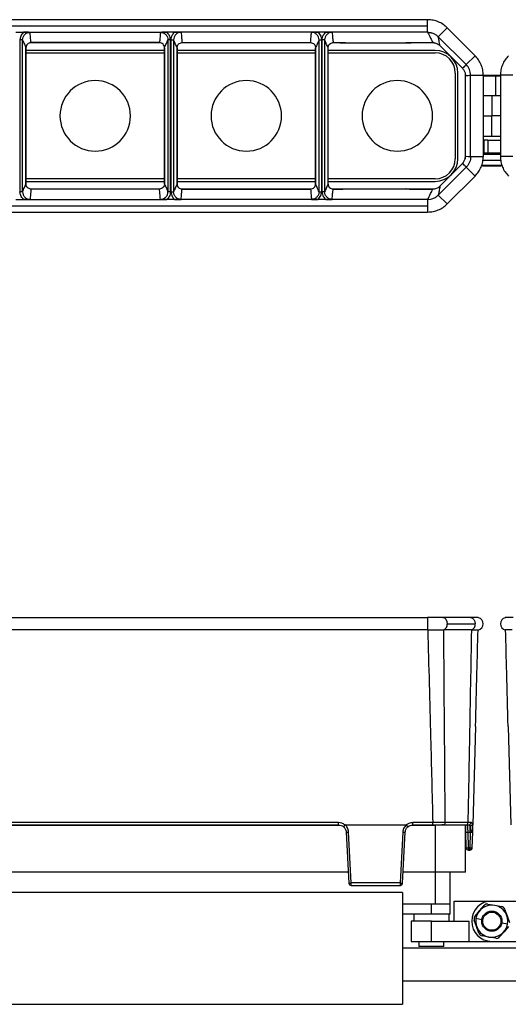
# Model space of a CAD drawing. Header units: millimetres. Extents: x -724 to 2929, y 427 to 799.
# Tile 23 of 50: x 140 to 237, y 603 to 799. Entities that reach past the tile are written whole.
import ezdxf

# ---------------------------------------------------------------- set-up
doc = ezdxf.new("R2010")
doc.units = ezdxf.units.MM

# ---------------------------------------------------------------- blocks, each defined once
blk = doc.blocks.new('Drawing View1')
at = {"color": 7, "linetype": 'Continuous', "lineweight": 25}
for p, q in [((692.46, 22.34), (590.44, 22.34)), ((692.46, 21.09), (692.46, 22.34)), ((590.44, 21.09), (692.46, 21.09)), ((610.68, 19.85), (612.22, 19.85)), ((612.22, 19.85), (640.68, 19.85)), ((642.22, 19.85), (640.68, 19.85)), ((670.68, 19.85), (642.22, 19.85)), ((672.22, 19.85), (670.68, 19.85)), ((692.46, 19.85), (672.22, 19.85)), ((692.46, 19.85), (692.46, 21.09)), ((694.58, 18.97), (696.34, 20.73)), ((696.34, 20.73), (701.89, 15.19)), ((611.51, 18.32), (611.51, -11.82)), ((612.01, 18.32), (611.51, 18.32)), ((612.01, -11.82), (612.01, 18.32)), ((639.35, 17.75), (613.55, 17.75)), ((613.69, 17.78), (639.21, 17.78)), ((639.21, 17.78), (613.69, 17.78)), ((613.69, 17.78), (613.69, 17.78)), ((639.21, 17.78), (639.21, 17.78)), ((641.39, 18.32), (640.89, 18.32)), ((640.89, 18.32), (640.89, -11.82)), ((641.39, -11.82), (641.39, 18.32)), ((641.51, -11.82), (641.51, 18.32)), ((641.51, 18.32), (642.01, 18.32)), ((642.01, 18.32), (642.01, -11.82)), ((669.35, 17.75), (643.55, 17.75)), ((643.69, 17.78), (669.21, 17.78)), ((643.69, 17.78), (669.21, 17.78)), ((643.69, 17.78), (643.69, 17.78)), ((669.21, 17.78), (669.21, 17.78)), ((670.89, 18.32), (671.39, 18.32)), ((670.89, -11.82), (670.89, 18.32)), ((671.39, 18.32), (671.39, -11.82)), ((671.51, -11.82), (671.51, 18.32)), ((672.01, 18.32), (671.51, 18.32)), ((672.01, 18.32), (672.01, -11.82)), ((676.12, 17.75), (673.55, 17.75)), ((673.69, 17.78), (674.79, 17.78)), ((673.69, 17.78), (674.79, 17.78)), ((673.69, 17.78), (673.69, 17.78)), ((674.79, 17.78), (674.79, 17.78)), ((676.11, 17.75), (676.12, 17.75)), ((676.14, 17.75), (688.15, 17.75)), ((688.17, 17.75), (688.2, 17.76)), ((693.76, 17.75), (688.17, 17.75)), ((689.5, 17.78), (693.48, 17.78)), ((689.5, 17.78), (693.48, 17.78)), ((689.5, 17.78), (689.5, 17.78)), ((693.48, 17.78), (693.48, 17.78)), ((700.12, 13.42), (694.58, 18.96)), ((612.69, 16.78), (612.69, -10.28)), ((612.69, 16.78), (612.69, 16.78)), ((612.69, -10.28), (612.69, 16.78)), ((612.69, 16.78), (612.69, 16.78)), ((640.21, 16.25), (612.69, 16.25)), ((612.69, 15.75), (640.21, 15.75)), ((640.21, -10.28), (640.21, 16.78)), ((640.21, 16.78), (640.21, 16.78)), ((640.21, 16.78), (640.21, -10.28)), ((642.69, -10.28), (642.69, 16.78)), ((642.69, 16.78), (642.69, 16.78)), ((642.69, 16.78), (642.69, -10.28)), ((670.21, 16.25), (642.69, 16.25)), ((642.69, 15.75), (670.21, 15.75)), ((670.21, 16.78), (670.21, -10.28)), ((670.21, 16.78), (670.21, 16.78)), ((670.21, 16.78), (670.21, 16.78)), ((670.21, -10.28), (670.21, 16.78)), ((672.69, -10.28), (672.69, 16.78)), ((693.95, 16.25), (672.69, 16.25)), ((672.69, 15.75), (693.95, 15.75)), ((694.89, 17.19), (699.38, 12.71)), ((694.89, 17.19), (699.38, 12.71)), ((694.89, 17.19), (694.89, 17.19)), ((700.12, 13.43), (701.89, 15.19)), ((697.95, 11.75), (697.95, -5.25)), ((698.45, -5.25), (698.45, 11.75)), ((699.38, 12.71), (699.38, 12.71)), ((699.95, 11.29), (699.95, 11.75)), ((700.12, 13.42), (700.12, 13.43)), ((699.95, -4.79), (699.95, 11.29)), ((701, 11.31), (703.5, 11.31)), ((701, -4.81), (701, 11.31)), ((701, 11.31), (701, 11.31)), ((703.5, 11.31), (703.5, -4.81)), ((705.9, 11.25), (703.5, 11.25)), ((705.92, 11.12), (703.5, 11.12)), ((705.92, 11.12), (705.9, 11.25)), ((706.9, 11.25), (705.9, 11.25)), ((705.92, 11.12), (705.92, 7.25)), ((706.9, 11.12), (705.92, 11.12)), ((709.4, 11.31), (706.9, 11.31)), ((706.9, 11.31), (706.9, -4.81)), ((705.2, 7.25), (703.5, 7.25)), ((705.2, 7.25), (705.2, 3.25)), ((706.9, 7.25), (705.2, 7.25)), ((703.5, 3.25), (705.2, 3.25)), ((705.2, -0.75), (705.2, 3.25)), ((706.9, 3.25), (705.2, 3.25)), ((703.5, -0.75), (705.2, -0.75)), ((703.66, -1.55), (703.5, -1.55)), ((703.66, -4.11), (703.66, -1.55)), ((704.42, -1.55), (703.66, -1.55)), ((704.42, -1.55), (704.42, -4.11)), ((704.42, -1.55), (706.9, -1.55)), ((705.2, -0.75), (706.9, -0.75)), ((699.95, -5.25), (699.95, -4.79)), ((701, -4.81), (703.5, -4.81)), ((701, -4.81), (701, -4.81)), ((703.39, -5.55), (707.01, -5.55)), ((703.5, -4.11), (703.66, -4.11)), ((703.5, -4.35), (706.9, -4.35)), ((703.66, -4.11), (704.42, -4.11)), ((704.42, -4.11), (705.78, -4.11)), ((705.78, -4.11), (706.9, -4.11)), ((709.4, -4.81), (706.9, -4.81)), ((700.12, -6.92), (694.58, -12.46)), ((699.38, -6.21), (694.89, -10.69)), ((694.89, -10.69), (699.38, -6.21)), ((699.38, -6.21), (699.38, -6.21)), ((700.12, -6.92), (700.12, -6.93)), ((700.12, -6.93), (701.89, -8.69)), ((703.2, -6.55), (703.4, -6.75)), ((703.2, -6.55), (707.2, -6.55)), ((707, -6.75), (703.4, -6.75)), ((707, -6.75), (707.2, -6.55)), ((640.21, -9.25), (612.69, -9.25)), ((612.69, -9.75), (640.21, -9.75)), ((670.21, -9.25), (642.69, -9.25)), ((642.69, -9.75), (670.21, -9.75)), ((693.95, -9.25), (672.69, -9.25)), ((672.69, -9.75), (693.95, -9.75)), ((696.34, -14.23), (701.89, -8.69)), ((612.69, -10.28), (612.69, -10.28)), ((612.69, -10.28), (612.69, -10.28)), ((613.55, -11.25), (639.35, -11.25)), ((639.21, -11.28), (613.69, -11.28)), ((639.21, -11.28), (613.69, -11.28)), ((613.69, -11.28), (613.69, -11.28)), ((639.21, -11.28), (639.21, -11.28)), ((640.21, -10.28), (640.21, -10.28)), ((642.69, -10.28), (642.69, -10.28)), ((643.55, -11.25), (669.35, -11.25)), ((669.21, -11.28), (643.69, -11.28)), ((643.69, -11.28), (669.21, -11.28)), ((643.69, -11.28), (643.69, -11.28)), ((669.21, -11.28), (669.21, -11.28)), ((670.21, -10.28), (670.21, -10.28)), ((670.21, -10.28), (670.21, -10.28)), ((673.55, -11.25), (676.12, -11.25)), ((674.79, -11.28), (673.69, -11.28)), ((673.69, -11.28), (674.79, -11.28)), ((673.69, -11.28), (673.69, -11.28)), ((674.79, -11.28), (674.79, -11.28)), ((676.11, -11.25), (676.12, -11.25)), ((676.14, -11.25), (688.15, -11.25)), ((688.17, -11.25), (693.76, -11.25)), ((693.48, -11.28), (689.5, -11.28)), ((689.5, -11.28), (693.48, -11.28)), ((689.5, -11.28), (689.5, -11.28)), ((693.48, -11.28), (693.48, -11.28)), ((694.89, -10.69), (694.89, -10.69)), ((610.68, -13.35), (612.22, -13.35)), ((612.01, -11.82), (611.51, -11.82)), ((612.22, -13.35), (640.68, -13.35)), ((642.22, -13.35), (640.68, -13.35)), ((641.39, -11.82), (640.89, -11.82)), ((641.51, -11.82), (642.01, -11.82)), ((670.68, -13.35), (642.22, -13.35)), ((672.22, -13.35), (670.68, -13.35)), ((670.89, -11.82), (671.39, -11.82)), ((672.01, -11.82), (671.51, -11.82)), ((692.46, -13.35), (672.22, -13.35)), ((692.46, -13.35), (693.04, -13.29)), ((692.46, -13.35), (692.46, -14.59)), ((693.04, -13.29), (693.28, -13.23)), ((694.58, -12.47), (696.34, -14.23)), ((590.44, -14.59), (692.46, -14.59)), ((692.46, -14.59), (692.46, -15.84)), ((590.44, -15.84), (692.46, -15.84))]:
    blk.add_line(p, q, dxfattribs=at)
for centre, radius, start, end in [((693.95, 11.75), 4.5, 0, 90), ((693.95, 11.75), 4, 0, 90), ((626.45, 3.25), 7, 90, 270), ((626.45, 3.25), 7, 270, 90), ((656.45, 3.25), 7, 90, 270), ((656.45, 3.25), 7, 270, 90), ((686.45, 3.25), 7, 90, 270), ((686.45, 3.25), 7, 270, 90), ((693.95, -5.25), 4.5, 270, 0), ((693.95, -5.25), 4, 270, 0)]:
    blk.add_arc(centre, radius, start, end, dxfattribs=at)
for points, knots in [([(696.34, 20.73), (696.08, 20.97), (695.54, 21.45), (694.58, 21.95), (693.54, 22.28), (692.82, 22.32), (692.46, 22.34)], [0, 0, 0, 0, 0.249397, 0.499578, 0.748601, 1, 1, 1, 1]), ([(612.22, 19.85), (611.99, 19.6), (611.59, 19.16), (611.54, 18.58), (611.51, 18.32)], [0, 0, 0, 0, 0.559408, 1, 1, 1, 1]), ([(612.01, 18.32), (612.03, 18.52), (612.08, 18.91), (612.42, 19.41), (612.92, 19.75), (613.31, 19.8), (613.51, 19.82)], [0, 0, 0, 0, 0.250188, 0.500047, 0.749705, 1, 1, 1, 1]), ([(613.51, 19.82), (613.31, 19.83), (612.91, 19.84), (612.45, 19.84), (612.22, 19.85)], [0, 0, 0, 0, 0.4997069, 1, 1, 1, 1]), ([(613.69, 17.78), (613.66, 18.16), (613.62, 18.84), (613.54, 19.52), (613.51, 19.82)], [0, 0, 0, 0, 0.560004, 1, 1, 1, 1]), ([(639.39, 19.82), (639.36, 19.44), (639.32, 18.76), (639.24, 18.08), (639.21, 17.78)], [0, 0, 0, 0, 0.560004, 1, 1, 1, 1]), ([(640.68, 19.85), (640.45, 19.84), (639.99, 19.84), (639.59, 19.83), (639.39, 19.82)], [0, 0, 0, 0, 0.49952, 1, 1, 1, 1]), ([(639.39, 19.82), (639.59, 19.8), (639.98, 19.75), (640.48, 19.41), (640.82, 18.91), (640.87, 18.52), (640.89, 18.32)], [0, 0, 0, 0, 0.250295, 0.499953, 0.749812, 1, 1, 1, 1]), ([(641.39, 18.32), (641.35, 18.65), (641.27, 19.24), (640.86, 19.66), (640.68, 19.85)], [0, 0, 0, 0, 0.558502, 1, 1, 1, 1]), ([(641.51, 18.32), (641.55, 18.65), (641.63, 19.24), (642.04, 19.66), (642.22, 19.85)], [0, 0, 0, 0, 0.558502, 1, 1, 1, 1]), ([(643.51, 19.82), (643.31, 19.8), (642.92, 19.75), (642.42, 19.41), (642.08, 18.91), (642.03, 18.52), (642.01, 18.32)], [0, 0, 0, 0, 0.250295, 0.499953, 0.749812, 1, 1, 1, 1]), ([(642.22, 19.85), (642.45, 19.84), (642.91, 19.84), (643.31, 19.83), (643.51, 19.82)], [0, 0, 0, 0, 0.49952, 1, 1, 1, 1]), ([(643.51, 19.82), (643.54, 19.44), (643.58, 18.76), (643.66, 18.08), (643.69, 17.78)], [0, 0, 0, 0, 0.560004, 1, 1, 1, 1]), ([(669.21, 17.78), (669.24, 18.16), (669.28, 18.84), (669.36, 19.52), (669.39, 19.82)], [0, 0, 0, 0, 0.560004, 1, 1, 1, 1]), ([(669.39, 19.82), (669.59, 19.83), (669.99, 19.84), (670.45, 19.84), (670.68, 19.85)], [0, 0, 0, 0, 0.4997069, 1, 1, 1, 1]), ([(670.89, 18.32), (670.87, 18.52), (670.82, 18.91), (670.48, 19.41), (669.98, 19.75), (669.59, 19.8), (669.39, 19.82)], [0, 0, 0, 0, 0.250188, 0.500047, 0.749705, 1, 1, 1, 1]), ([(670.68, 19.85), (670.91, 19.6), (671.31, 19.16), (671.36, 18.58), (671.39, 18.32)], [0, 0, 0, 0, 0.5594084, 1, 1, 1, 1]), ([(671.51, 18.32), (671.55, 18.65), (671.63, 19.24), (672.04, 19.66), (672.22, 19.85)], [0, 0, 0, 0, 0.558502, 1, 1, 1, 1]), ([(673.51, 19.82), (673.31, 19.8), (672.92, 19.75), (672.42, 19.41), (672.08, 18.91), (672.03, 18.52), (672.01, 18.32)], [0, 0, 0, 0, 0.250295, 0.499953, 0.749812, 1, 1, 1, 1]), ([(672.22, 19.85), (672.45, 19.84), (672.91, 19.84), (673.31, 19.83), (673.51, 19.82)], [0, 0, 0, 0, 0.4995203, 1, 1, 1, 1]), ([(673.51, 19.82), (673.54, 19.44), (673.58, 18.76), (673.66, 18.08), (673.69, 17.78)], [0, 0, 0, 0, 0.5600044, 1, 1, 1, 1]), ([(692.46, 19.85), (692.56, 19.84), (692.75, 19.84), (692.95, 19.8), (693.04, 19.79)], [0, 0, 0, 0, 0.501386, 1, 1, 1, 1]), ([(692.46, 19.85), (692.65, 19.46), (693, 18.77), (693.33, 18.08), (693.48, 17.78)], [0, 0, 0, 0, 0.560002, 1, 1, 1, 1]), ([(693.04, 19.79), (693.09, 19.78), (693.17, 19.76), (693.25, 19.74), (693.28, 19.73)], [0, 0, 0, 0, 0.583867, 1, 1, 1, 1]), ([(693.28, 19.73), (693.52, 19.64), (694, 19.47), (694.38, 19.13), (694.58, 18.97)], [0, 0, 0, 0, 0.498624, 1, 1, 1, 1]), ([(612.01, 18.32), (612.14, 18.04), (612.36, 17.54), (612.59, 17.01), (612.69, 16.78)], [0, 0, 0, 0, 0.560005, 1, 1, 1, 1]), ([(613.69, 17.78), (613.56, 17.76), (613.3, 17.73), (612.97, 17.5), (612.74, 17.17), (612.71, 16.91), (612.69, 16.78)], [0, 0, 0, 0, 0.250419, 0.499979, 0.749793, 1, 1, 1, 1]), ([(640.21, 16.78), (640.19, 16.91), (640.16, 17.17), (639.93, 17.5), (639.6, 17.73), (639.34, 17.76), (639.21, 17.78)], [0, 0, 0, 0, 0.2507689, 0.5004729, 0.7501411, 1, 1, 1, 1]), ([(640.21, 16.78), (640.34, 17.06), (640.56, 17.56), (640.79, 18.09), (640.89, 18.32)], [0, 0, 0, 0, 0.560004, 1, 1, 1, 1]), ([(642.69, 16.78), (642.56, 17.06), (642.34, 17.56), (642.11, 18.09), (642.01, 18.32)], [0, 0, 0, 0, 0.560004, 1, 1, 1, 1]), ([(642.69, 16.78), (642.71, 16.91), (642.74, 17.17), (642.97, 17.5), (643.3, 17.73), (643.56, 17.76), (643.69, 17.78)], [0, 0, 0, 0, 0.250769, 0.500473, 0.750141, 1, 1, 1, 1]), ([(669.21, 17.78), (669.34, 17.76), (669.6, 17.73), (669.93, 17.5), (670.16, 17.17), (670.19, 16.91), (670.21, 16.78)], [0, 0, 0, 0, 0.250419, 0.499979, 0.749793, 1, 1, 1, 1]), ([(670.89, 18.32), (670.76, 18.04), (670.54, 17.54), (670.31, 17.01), (670.21, 16.78)], [0, 0, 0, 0, 0.560005, 1, 1, 1, 1]), ([(672.69, 16.78), (672.56, 17.06), (672.34, 17.56), (672.11, 18.09), (672.01, 18.32)], [0, 0, 0, 0, 0.560004, 1, 1, 1, 1]), ([(672.69, 16.78), (672.71, 16.91), (672.74, 17.17), (672.97, 17.5), (673.3, 17.73), (673.56, 17.76), (673.69, 17.78)], [0, 0, 0, 0, 0.250388, 0.500381, 0.75012, 1, 1, 1, 1]), ([(674.79, 17.78), (675.07, 17.78), (675.57, 17.77), (675.97, 17.76), (676.14, 17.75)], [0, 0, 0, 0, 0.559913, 1, 1, 1, 1]), ([(676.14, 17.75), (676.14, 17.75), (676.13, 17.75), (676.12, 17.75), (676.12, 17.75), (676.12, 17.75), (676.12, 17.75)], [0, 0, 0, 0, 0.28811, 0.531044, 0.756959, 1, 1, 1, 1]), ([(688.15, 17.75), (688.38, 17.76), (688.78, 17.77), (689.28, 17.78), (689.5, 17.78)], [0, 0, 0, 0, 0.5600788, 1, 1, 1, 1]), ([(688.17, 17.75), (688.17, 17.75), (688.16, 17.75), (688.16, 17.75), (688.15, 17.75), (688.15, 17.75)], [0, 0, 0, 0, 0.274897, 0.553133, 1, 1, 1, 1]), ([(693.48, 17.78), (693.61, 17.77), (693.87, 17.76), (694.25, 17.63), (694.6, 17.45), (694.79, 17.28), (694.89, 17.19)], [0, 0, 0, 0, 0.250953, 0.499917, 0.750225, 1, 1, 1, 1]), ([(694.58, 18.97), (694.58, 18.97), (694.58, 18.96), (694.58, 18.96), (694.58, 18.96)], [0, 0, 0, 0, 0.56, 1, 1, 1, 1]), ([(694.89, 17.19), (694.84, 17.52), (694.75, 18.1), (694.63, 18.7), (694.58, 18.96)], [0, 0, 0, 0, 0.560004, 1, 1, 1, 1]), ([(703.5, 11.31), (703.48, 11.66), (703.43, 12.38), (703.11, 13.42), (702.61, 14.38), (702.13, 14.92), (701.89, 15.19)], [0, 0, 0, 0, 0.249526, 0.499751, 0.748738, 1, 1, 1, 1]), ([(708.51, 15.19), (708.27, 14.92), (707.79, 14.38), (707.29, 13.42), (706.97, 12.38), (706.92, 11.66), (706.9, 11.31)], [0, 0, 0, 0, 0.251262, 0.500249, 0.750474, 1, 1, 1, 1]), ([(700.12, 13.42), (699.98, 13.29), (699.74, 13.04), (699.49, 12.81), (699.38, 12.71)], [0, 0, 0, 0, 0.560002, 1, 1, 1, 1]), ([(699.38, 12.71), (699.51, 12.55), (699.78, 12.23), (699.89, 11.82), (699.94, 11.62)], [0, 0, 0, 0, 0.500652, 1, 1, 1, 1]), ([(699.94, 11.62), (699.94, 11.57), (699.94, 11.51), (699.95, 11.39), (699.95, 11.33), (699.95, 11.3), (699.95, 11.29)], [0, 0, 0, 0, 0.657443, 0.857743, 0.933473, 1, 1, 1, 1]), ([(699.95, 11.29), (700.15, 11.28), (700.49, 11.28), (700.84, 11.3), (701, 11.31)], [0, 0, 0, 0, 0.560003, 1, 1, 1, 1]), ([(699.38, -6.21), (699.51, -6.05), (699.78, -5.73), (699.89, -5.32), (699.94, -5.12)], [0, 0, 0, 0, 0.500652, 1, 1, 1, 1]), ([(699.94, -5.12), (699.94, -5.07), (699.94, -5.01), (699.95, -4.89), (699.95, -4.83), (699.95, -4.8), (699.95, -4.79)], [0, 0, 0, 0, 0.657443, 0.857743, 0.933473, 1, 1, 1, 1]), ([(699.95, -4.79), (700.15, -4.78), (700.49, -4.78), (700.84, -4.8), (701, -4.81)], [0, 0, 0, 0, 0.560003, 1, 1, 1, 1]), ([(701, -4.81), (700.99, -5), (700.96, -5.39), (700.79, -5.96), (700.51, -6.49), (700.25, -6.78), (700.12, -6.93)], [0, 0, 0, 0, 0.249531, 0.499751, 0.748733, 1, 1, 1, 1]), ([(701.89, -8.69), (702.13, -8.42), (702.61, -7.88), (703.11, -6.92), (703.43, -5.88), (703.48, -5.16), (703.5, -4.81)], [0, 0, 0, 0, 0.2512623, 0.5002486, 0.7504743, 1, 1, 1, 1]), ([(706.9, -4.81), (706.92, -5.16), (706.97, -5.88), (707.29, -6.92), (707.79, -7.88), (708.27, -8.42), (708.51, -8.69)], [0, 0, 0, 0, 0.249526, 0.499751, 0.748738, 1, 1, 1, 1]), ([(700.12, -6.92), (699.98, -6.79), (699.74, -6.54), (699.49, -6.31), (699.38, -6.21)], [0, 0, 0, 0, 0.560002, 1, 1, 1, 1]), ([(612.01, -11.82), (612.14, -11.54), (612.36, -11.04), (612.59, -10.51), (612.69, -10.28)], [0, 0, 0, 0, 0.560005, 1, 1, 1, 1]), ([(613.69, -11.28), (613.56, -11.26), (613.3, -11.23), (612.97, -11), (612.74, -10.67), (612.71, -10.41), (612.69, -10.28)], [0, 0, 0, 0, 0.250419, 0.499979, 0.749793, 1, 1, 1, 1]), ([(613.69, -11.28), (613.66, -11.66), (613.62, -12.34), (613.54, -13.02), (613.51, -13.32)], [0, 0, 0, 0, 0.560004, 1, 1, 1, 1]), ([(640.21, -10.28), (640.19, -10.41), (640.16, -10.67), (639.93, -11), (639.6, -11.23), (639.34, -11.26), (639.21, -11.28)], [0, 0, 0, 0, 0.250769, 0.500473, 0.750141, 1, 1, 1, 1]), ([(639.39, -13.32), (639.36, -12.94), (639.32, -12.26), (639.24, -11.58), (639.21, -11.28)], [0, 0, 0, 0, 0.560004, 1, 1, 1, 1]), ([(640.21, -10.28), (640.34, -10.56), (640.56, -11.06), (640.79, -11.59), (640.89, -11.82)], [0, 0, 0, 0, 0.560004, 1, 1, 1, 1]), ([(642.69, -10.28), (642.56, -10.56), (642.34, -11.06), (642.11, -11.59), (642.01, -11.82)], [0, 0, 0, 0, 0.560004, 1, 1, 1, 1]), ([(642.69, -10.28), (642.71, -10.41), (642.74, -10.67), (642.97, -11), (643.3, -11.23), (643.56, -11.26), (643.69, -11.28)], [0, 0, 0, 0, 0.250769, 0.500473, 0.750141, 1, 1, 1, 1]), ([(643.51, -13.32), (643.54, -12.94), (643.58, -12.26), (643.66, -11.58), (643.69, -11.28)], [0, 0, 0, 0, 0.560004, 1, 1, 1, 1]), ([(669.21, -11.28), (669.34, -11.26), (669.6, -11.23), (669.93, -11), (670.16, -10.67), (670.19, -10.41), (670.21, -10.28)], [0, 0, 0, 0, 0.250419, 0.499979, 0.749793, 1, 1, 1, 1]), ([(669.21, -11.28), (669.24, -11.66), (669.28, -12.34), (669.36, -13.02), (669.39, -13.32)], [0, 0, 0, 0, 0.560004, 1, 1, 1, 1]), ([(670.89, -11.82), (670.76, -11.54), (670.54, -11.04), (670.31, -10.51), (670.21, -10.28)], [0, 0, 0, 0, 0.560005, 1, 1, 1, 1]), ([(672.69, -10.28), (672.56, -10.56), (672.34, -11.06), (672.11, -11.59), (672.01, -11.82)], [0, 0, 0, 0, 0.560004, 1, 1, 1, 1]), ([(672.69, -10.28), (672.71, -10.41), (672.74, -10.67), (672.97, -11), (673.3, -11.23), (673.56, -11.26), (673.69, -11.28)], [0, 0, 0, 0, 0.250388, 0.500381, 0.75012, 1, 1, 1, 1]), ([(673.51, -13.32), (673.54, -12.94), (673.58, -12.26), (673.66, -11.58), (673.69, -11.28)], [0, 0, 0, 0, 0.560004, 1, 1, 1, 1]), ([(674.79, -11.28), (675.07, -11.28), (675.57, -11.27), (675.97, -11.26), (676.14, -11.25)], [0, 0, 0, 0, 0.559913, 1, 1, 1, 1]), ([(676.14, -11.25), (676.14, -11.25), (676.13, -11.25), (676.12, -11.25), (676.12, -11.25), (676.12, -11.25), (676.12, -11.25)], [0, 0, 0, 0, 0.28811, 0.531044, 0.756959, 1, 1, 1, 1]), ([(688.15, -11.25), (688.38, -11.26), (688.78, -11.27), (689.28, -11.28), (689.5, -11.28)], [0, 0, 0, 0, 0.560079, 1, 1, 1, 1]), ([(688.17, -11.25), (688.17, -11.25), (688.16, -11.25), (688.16, -11.25), (688.15, -11.25), (688.15, -11.25)], [0, 0, 0, 0, 0.274897, 0.553133, 1, 1, 1, 1]), ([(692.46, -13.35), (692.65, -12.96), (693, -12.27), (693.33, -11.58), (693.48, -11.28)], [0, 0, 0, 0, 0.560002, 1, 1, 1, 1]), ([(693.48, -11.28), (693.61, -11.27), (693.87, -11.26), (694.25, -11.13), (694.6, -10.95), (694.79, -10.78), (694.89, -10.69)], [0, 0, 0, 0, 0.250953, 0.499917, 0.750225, 1, 1, 1, 1]), ([(694.89, -10.69), (694.84, -11.02), (694.75, -11.6), (694.63, -12.2), (694.58, -12.46)], [0, 0, 0, 0, 0.560004, 1, 1, 1, 1]), ([(612.22, -13.35), (611.99, -13.1), (611.59, -12.66), (611.54, -12.08), (611.51, -11.82)], [0, 0, 0, 0, 0.5594084, 1, 1, 1, 1]), ([(612.01, -11.82), (612.03, -12.02), (612.08, -12.41), (612.42, -12.91), (612.92, -13.25), (613.31, -13.3), (613.51, -13.32)], [0, 0, 0, 0, 0.250188, 0.500047, 0.749705, 1, 1, 1, 1]), ([(613.51, -13.32), (613.31, -13.33), (612.91, -13.34), (612.45, -13.34), (612.22, -13.35)], [0, 0, 0, 0, 0.499707, 1, 1, 1, 1]), ([(639.39, -13.32), (639.59, -13.3), (639.98, -13.25), (640.48, -12.91), (640.82, -12.41), (640.87, -12.02), (640.89, -11.82)], [0, 0, 0, 0, 0.250295, 0.499953, 0.749812, 1, 1, 1, 1]), ([(640.68, -13.35), (640.45, -13.34), (639.99, -13.34), (639.59, -13.33), (639.39, -13.32)], [0, 0, 0, 0, 0.49952, 1, 1, 1, 1]), ([(641.39, -11.82), (641.35, -12.15), (641.27, -12.74), (640.86, -13.16), (640.68, -13.35)], [0, 0, 0, 0, 0.558502, 1, 1, 1, 1]), ([(641.51, -11.82), (641.55, -12.15), (641.63, -12.74), (642.04, -13.16), (642.22, -13.35)], [0, 0, 0, 0, 0.558502, 1, 1, 1, 1]), ([(643.51, -13.32), (643.31, -13.3), (642.92, -13.25), (642.42, -12.91), (642.08, -12.41), (642.03, -12.02), (642.01, -11.82)], [0, 0, 0, 0, 0.250295, 0.499953, 0.749812, 1, 1, 1, 1]), ([(642.22, -13.35), (642.45, -13.34), (642.91, -13.34), (643.31, -13.33), (643.51, -13.32)], [0, 0, 0, 0, 0.4995203, 1, 1, 1, 1]), ([(670.89, -11.82), (670.87, -12.02), (670.82, -12.41), (670.48, -12.91), (669.98, -13.25), (669.59, -13.3), (669.39, -13.32)], [0, 0, 0, 0, 0.2501882, 0.500047, 0.7497053, 1, 1, 1, 1]), ([(669.39, -13.32), (669.59, -13.33), (669.99, -13.34), (670.45, -13.34), (670.68, -13.35)], [0, 0, 0, 0, 0.499707, 1, 1, 1, 1]), ([(670.68, -13.35), (670.91, -13.1), (671.31, -12.66), (671.36, -12.08), (671.39, -11.82)], [0, 0, 0, 0, 0.559408, 1, 1, 1, 1]), ([(671.51, -11.82), (671.55, -12.15), (671.63, -12.74), (672.04, -13.16), (672.22, -13.35)], [0, 0, 0, 0, 0.558502, 1, 1, 1, 1]), ([(673.51, -13.32), (673.31, -13.3), (672.92, -13.25), (672.42, -12.91), (672.08, -12.41), (672.03, -12.02), (672.01, -11.82)], [0, 0, 0, 0, 0.250295, 0.499953, 0.749812, 1, 1, 1, 1]), ([(672.22, -13.35), (672.45, -13.34), (672.91, -13.34), (673.31, -13.33), (673.51, -13.32)], [0, 0, 0, 0, 0.49952, 1, 1, 1, 1]), ([(693.28, -13.23), (693.52, -13.14), (694, -12.97), (694.38, -12.63), (694.58, -12.47)], [0, 0, 0, 0, 0.498624, 1, 1, 1, 1]), ([(694.58, -12.47), (694.58, -12.47), (694.58, -12.46), (694.58, -12.46), (694.58, -12.46)], [0, 0, 0, 0, 0.56, 1, 1, 1, 1]), ([(692.46, -15.84), (692.82, -15.82), (693.54, -15.78), (694.58, -15.45), (695.54, -14.95), (696.08, -14.47), (696.34, -14.23)], [0, 0, 0, 0, 0.251399, 0.500422, 0.750603, 1, 1, 1, 1])]:
    blk.add_open_spline(points, degree=3, knots=knots, dxfattribs=at)
blk.add_open_spline([(701, 11.31), (700.96, 11.7), (700.87, 12.5), (700.37, 13.12), (700.12, 13.43)], degree=3, dxfattribs=at)
blk = doc.blocks.new('Drawing View2')
at = {"color": 7, "linetype": 'Continuous', "lineweight": 25}
for p, q in [((590.44, 72.13), (692.46, 72.13)), ((692.46, 72.13), (692.46, 69.65)), ((701, 72.13), (695.46, 72.13)), ((696.34, 70.88), (701.89, 70.88)), ((692.46, 69.65), (590.44, 69.65)), ((695.62, 69.65), (695.66, 69.65)), ((701.15, 69.65), (695.66, 69.65)), ((701.96, 50.48), (701.45, 30.95)), ((708.44, 50.48), (708.95, 30.95)), ((674.79, 31.41), (608.11, 31.41)), ((674.79, 30.95), (674.79, 31.41)), ((693.48, 31.41), (689.5, 31.41)), ((689.5, 30.95), (689.5, 31.41)), ((693.48, 30.95), (693.48, 31.41)), ((700.44, 31.43), (695.95, 31.43)), ((701.03, 31.43), (700.44, 31.43)), ((607.88, 30.91), (675.02, 30.91)), ((608.11, 30.95), (674.79, 30.95)), ((676.08, 30.95), (688.21, 30.95)), ((676.29, 29.53), (676.82, 19.42)), ((677.3, 19.44), (676.77, 29.54)), ((687.52, 29.54), (686.99, 19.44)), ((687.47, 19.42), (688, 29.53)), ((689.27, 30.91), (693.95, 30.91)), ((689.5, 30.95), (693.48, 30.95)), ((693.95, 30.91), (693.95, 21.61)), ((699.95, 30.91), (693.95, 30.91)), ((695.61, 30.95), (695.25, 30.95)), ((695.61, 30.95), (700.09, 30.95)), ((699.95, 21.61), (699.95, 30.91)), ((699.99, 29.49), (700.07, 26.44)), ((700.44, 30.9), (700.44, 30.95)), ((700.49, 29.49), (700.91, 29.49)), ((700.57, 26.44), (700.49, 29.49)), ((700.91, 29.49), (700.83, 26.44)), ((700.91, 29.49), (700.91, 30.79)), ((701.33, 26.44), (701.41, 29.49)), ((701.44, 30.5), (701.45, 30.79)), ((701.45, 30.79), (701.45, 30.95)), ((700.83, 26.44), (700.57, 26.44)), ((700.57, 26.44), (700.57, 25.95)), ((700.57, 25.95), (700.83, 25.95)), ((700.83, 26.44), (700.83, 25.95)), ((676.7, 21.61), (606.2, 21.61)), ((693.95, 21.61), (687.59, 21.61)), ((699.95, 21.61), (693.95, 21.61)), ((693.95, 21.61), (693.95, 15.25)), ((696.95, 15.25), (696.95, 21.61)), ((686.99, 19.44), (677.3, 19.44)), ((677.3, 18.95), (686.98, 18.95)), ((687.45, 17.55), (595.45, 17.55)), ((687.45, 17.55), (687.45, -4.65)), ((697.7, 15.85), (705.2, 15.85)), ((697.7, 11.85), (697.7, 15.85)), ((705.2, 15.85), (712.7, 15.85)), ((693.95, 15.25), (687.45, 15.25)), ((693.2, 13.25), (693.2, 15.25)), ((696.95, 15.25), (693.95, 15.25)), ((696.95, 13.25), (696.95, 15.25)), ((701.87, 12.87), (702.76, 13.93)), ((702.76, 13.93), (703.66, 14.98)), ((704.42, 15.25), (705.78, 15)), ((705.78, 15), (707.14, 14.75)), ((707.75, 14.23), (708.22, 12.92)), ((693.2, 13.25), (687.45, 13.25)), ((689.2, 11.85), (689.2, 7.85)), ((693.2, 11.85), (689.2, 11.85)), ((689.7, 13.25), (689.7, 11.85)), ((696.95, 13.25), (693.2, 13.25)), ((693.2, 7.85), (693.2, 11.85)), ((693.2, 11.85), (700.7, 11.85)), ((696.7, 11.85), (696.7, 13.25)), ((700.7, 7.85), (700.7, 11.85)), ((702.18, 10.78), (701.72, 12.08)), ((702.05, 12.43), (703.23, 12.21)), ((708.22, 12.92), (708.68, 11.62)), ((702.65, 9.47), (702.18, 10.78)), ((707.64, 9.77), (706.74, 8.72)), ((708.35, 11.27), (707.17, 11.49)), ((708.53, 10.83), (707.64, 9.77)), ((689.2, 7.85), (693.2, 7.85)), ((690.7, 7.85), (690.7, 6.85)), ((693.2, 7.85), (700.7, 7.85)), ((695.7, 6.85), (695.7, 7.85)), ((700.7, 7.85), (705.2, 7.85)), ((704.62, 8.7), (703.26, 8.95)), ((705.98, 8.45), (704.62, 8.7)), ((705.2, 7.85), (717.2, 7.85)), ((722.95, 6.5), (687.45, 6.5)), ((695.7, 6.85), (690.7, 6.85)), ((687.45, 0), (722.95, 0)), ((595.45, -4.65), (687.45, -4.65))]:
    blk.add_line(p, q, dxfattribs=at)
at = {"color": 7, "linetype": 'Continuous', "lineweight": 25, "flags": 128}
for points in [[(695.46, 72.13), (695.46, 72.13), (695.8, 72.04), (696.09, 71.77), (696.28, 71.36), (696.34, 70.88)], [(701, 72.13), (701.02, 72.13), (701.36, 72.03), (701.63, 71.76), (701.82, 71.36), (701.89, 70.88)]]:
    blk.add_lwpolyline(points, dxfattribs=at)
at = {"color": 7, "linetype": 'Continuous', "lineweight": 25}
for radius in [2, 1.8]:
    blk.add_circle((705.2, 11.85), radius, dxfattribs=at)
for centre, radius, start, end in [((695.14, 70.76), 1.21, 292.9478, 5.7228), ((700.69, 70.76), 1.21, 292.9668, 5.7192), ((702.25, 70.88), 1.25, 280.0562, 0), ((702.25, 70.88), 1.25, 0, 75.1141), ((708.15, 70.88), 1.25, 103.4111, 180), ((708.15, 70.88), 1.25, 180, 259.9438), ((695.52, 31.37), 0.433, 281.1269, 6.9239), ((700.01, 31.37), 0.433, 281.1269, 6.9239), ((700.57, 31.41), 0.46, 273.9282, 2.098), ((676.41, 34.22), 4.69, 268.5083, 274.4927), ((687.88, 34.22), 4.69, 265.5073, 271.4917), ((700.24, 34.27), 4.78, 267.0055, 272.9945), ((700.89, 31.31), 0.512, 272.6791, 350.3267), ((700.32, 31.21), 4.78, 267.0055, 272.9945), ((700.57, 26.45), 0.5, 181.5, 270), ((701.08, 31.21), 4.78, 267.0055, 272.9945), ((700.83, 26.45), 0.5, 270, 358.5), ((676.94, 24.11), 4.69, 268.5083, 274.4927), ((677.3, 19.44), 0.49, 183, 270), ((687.35, 24.11), 4.69, 265.5073, 271.4917), ((687.23, 21.77), 2.36, 264.0433, 275.9567), ((705.2, 11.85), 4, 90, 270), ((705.2, 11.85), 3.2, 349.5715, 169.2807), ((704.27, 14.46), 0.8, 79.5715, 139.5715), ((707, 13.96), 0.8, 19.5715, 79.5715), ((702.47, 12.35), 0.8, 139.5715, 199.5715), ((705.2, 11.85), 3.2, 169.5715, 349.2807), ((705.2, 11.85), 3.2, 169.2807, 169.5715), ((705.2, 11.85), 3.2, 349.2807, 349.5715), ((703.4, 9.74), 0.8, 199.5715, 259.5715), ((706.13, 9.24), 0.8, 259.5715, 319.5715)]:
    blk.add_arc(centre, radius, start, end, dxfattribs=at)
for points, knots in [([(695.46, 72.13), (695.25, 72.13), (694.84, 72.13), (694.09, 72.13), (693.29, 72.13), (692.74, 72.13), (692.46, 72.13)], [0, 0, 0, 0, 0.249446, 0.499643, 0.748648, 1, 1, 1, 1]), ([(702.57, 72.09), (702.52, 72.1), (702.44, 72.11), (702.09, 72.13), (701.62, 72.13), (701.2, 72.13), (701, 72.13)], [0, 0, 0, 0, 0.256441, 0.509026, 0.755751, 1, 1, 1, 1]), ([(709.41, 72.13), (709.2, 72.13), (708.78, 72.13), (708.32, 72.13), (707.99, 72.12), (707.9, 72.11), (707.86, 72.1)], [0, 0, 0, 0, 0.244853, 0.491764, 0.744142, 1, 1, 1, 1]), ([(692.48, 69.65), (692.47, 69.65), (692.47, 69.65), (692.46, 69.65), (692.46, 69.65)], [0, 0, 0, 0, 0.559994, 1, 1, 1, 1]), ([(692.48, 69.65), (692.95, 69.65), (693.73, 69.65), (694.8, 69.65), (695.33, 69.65), (695.62, 69.65)], [0, 0, 0, 0, 0.4049006, 0.6789211, 1, 1, 1, 1]), ([(692.48, 69.65), (692.67, 62.51), (693.02, 49.77), (693.34, 37.02), (693.48, 31.41)], [0, 0, 0, 0, 0.560004, 1, 1, 1, 1]), ([(695.95, 31.43), (695.9, 38.56), (695.8, 51.31), (695.7, 64.05), (695.66, 69.65)], [0, 0, 0, 0, 0.5600014, 1, 1, 1, 1]), ([(701.15, 69.65), (701.02, 62.52), (700.8, 49.78), (700.55, 37.03), (700.44, 31.43)], [0, 0, 0, 0, 0.560004, 1, 1, 1, 1]), ([(701.15, 69.65), (701.15, 69.65), (701.15, 69.65), (701.15, 69.65), (701.16, 69.65)], [0, 0, 0, 0, 0.56, 1, 1, 1, 1]), ([(701.16, 69.65), (701.38, 69.65), (701.77, 69.65), (702.31, 69.65), (702.4, 69.65), (702.46, 69.65)], [0, 0, 0, 0, 0.2860724, 0.5160768, 1, 1, 1, 1]), ([(701.96, 50.48), (702.06, 54.06), (702.22, 60.45), (702.39, 66.84), (702.46, 69.65)], [0, 0, 0, 0, 0.560019, 1, 1, 1, 1]), ([(709.24, 69.65), (708.87, 69.65), (708.12, 69.65), (708, 69.65), (707.94, 69.65)], [0, 0, 0, 0, 0.500454, 1, 1, 1, 1]), ([(708.44, 50.48), (708.34, 54.06), (708.18, 60.45), (708.01, 66.84), (707.94, 69.65)], [0, 0, 0, 0, 0.560019, 1, 1, 1, 1]), ([(676.07, 30.95), (675.85, 31.1), (675.46, 31.36), (674.99, 31.4), (674.79, 31.41)], [0, 0, 0, 0, 0.560071, 1, 1, 1, 1]), ([(689.5, 31.41), (689.24, 31.39), (688.77, 31.34), (688.39, 31.07), (688.22, 30.95)], [0, 0, 0, 0, 0.559922, 1, 1, 1, 1]), ([(695.95, 31.43), (695.78, 31.43), (695.44, 31.42), (694.82, 31.42), (694.17, 31.42), (693.71, 31.41), (693.48, 31.41)], [0, 0, 0, 0, 0.250771, 0.499923, 0.749565, 1, 1, 1, 1]), ([(701.39, 31.22), (701.35, 31.28), (701.28, 31.4), (701.11, 31.42), (701.03, 31.43)], [0, 0, 0, 0, 0.498303, 1, 1, 1, 1]), ([(674.79, 30.95), (674.96, 30.93), (675.32, 30.9), (675.61, 30.7), (675.76, 30.6)], [0, 0, 0, 0, 0.489175, 1, 1, 1, 1]), ([(675.76, 30.6), (675.76, 30.6), (675.76, 30.6), (675.79, 30.62), (675.82, 30.66), (675.88, 30.73), (675.97, 30.82), (676.04, 30.91), (676.07, 30.95)], [0, 0, 0, 0, 0.139541, 0.281229, 0.42135, 0.556376, 0.799485, 1, 1, 1, 1]), ([(675.76, 30.6), (675.88, 30.47), (676.08, 30.26), (676.24, 29.88), (676.27, 29.65), (676.29, 29.53)], [0, 0, 0, 0, 0.429917, 0.697669, 1, 1, 1, 1]), ([(676.08, 30.95), (676.08, 30.95), (676.08, 30.95), (676.07, 30.95), (676.07, 30.95), (676.07, 30.95)], [0, 0, 0, 0, 0.559257, 0.77874, 1, 1, 1, 1]), ([(676.77, 29.54), (676.72, 29.84), (676.63, 30.39), (676.25, 30.78), (676.08, 30.95)], [0, 0, 0, 0, 0.5600274, 1, 1, 1, 1]), ([(688.21, 30.95), (688, 30.72), (687.63, 30.32), (687.55, 29.78), (687.52, 29.54)], [0, 0, 0, 0, 0.559975, 1, 1, 1, 1]), ([(688, 29.53), (688.02, 29.65), (688.05, 29.88), (688.21, 30.26), (688.41, 30.47), (688.53, 30.6)], [0, 0, 0, 0, 0.302331, 0.570083, 1, 1, 1, 1]), ([(688.22, 30.95), (688.22, 30.95), (688.22, 30.95), (688.21, 30.95), (688.21, 30.95), (688.21, 30.95)], [0, 0, 0, 0, 0.279345, 0.5593131, 1, 1, 1, 1]), ([(688.53, 30.6), (688.53, 30.6), (688.53, 30.6), (688.5, 30.62), (688.47, 30.66), (688.41, 30.73), (688.32, 30.82), (688.25, 30.91), (688.22, 30.95)], [0, 0, 0, 0, 0.1398372, 0.2818093, 0.4221533, 0.5572961, 0.800225, 1, 1, 1, 1]), ([(688.53, 30.6), (688.68, 30.7), (688.97, 30.9), (689.33, 30.93), (689.5, 30.95)], [0, 0, 0, 0, 0.510825, 1, 1, 1, 1]), ([(693.48, 30.95), (693.92, 30.95), (694.72, 30.95), (695.34, 30.95), (695.61, 30.95)], [0, 0, 0, 0, 0.558912, 1, 1, 1, 1]), ([(699.95, 30.95), (699.95, 30.93), (699.95, 30.79), (699.97, 30.31), (699.98, 29.8), (699.99, 29.49)], [0, 0, 0, 0, 0.07313, 0.440036, 1, 1, 1, 1]), ([(700.09, 30.95), (700.2, 30.95), (700.39, 30.95), (700.53, 30.95), (700.6, 30.95)], [0, 0, 0, 0, 0.559707, 1, 1, 1, 1]), ([(700.49, 29.49), (700.48, 29.61), (700.48, 29.83), (700.46, 30.19), (700.45, 30.58), (700.44, 30.75), (700.44, 30.85)], [0, 0, 0, 0, 0.2024825, 0.3804376, 0.6616829, 1, 1, 1, 1]), ([(700.6, 30.95), (700.67, 30.94), (700.81, 30.94), (700.88, 30.84), (700.91, 30.79)], [0, 0, 0, 0, 0.507374, 1, 1, 1, 1]), ([(700.91, 30.79), (700.94, 30.72), (700.99, 30.59), (700.99, 30.27), (701.02, 29.98), (701.09, 29.78), (701.13, 29.72), (701.16, 29.69)], [0, 0, 0, 0, 0.277538, 0.553015, 0.833899, 0.910241, 1, 1, 1, 1]), ([(700.91, 29.49), (700.95, 29.49), (701.01, 29.5), (701.14, 29.5), (701.28, 29.51), (701.37, 29.5), (701.41, 29.5), (701.41, 29.49), (701.41, 29.49)], [0, 0, 0, 0, 0.130726, 0.257768, 0.5000002, 0.7422598, 0.8692948, 1, 1, 1, 1]), ([(701.16, 29.69), (701.2, 29.65), (701.28, 29.59), (701.39, 29.53), (701.4, 29.51), (701.41, 29.49)], [0, 0, 0, 0, 0.347408, 0.630941, 1, 1, 1, 1]), ([(701.45, 30.79), (701.45, 30.87), (701.45, 31.05), (701.41, 31.16), (701.39, 31.22)], [0, 0, 0, 0, 0.493609, 1, 1, 1, 1]), ([(701.41, 29.49), (701.42, 29.76), (701.43, 30.13), (701.44, 30.42), (701.44, 30.5)], [0, 0, 0, 0, 0.741632, 1, 1, 1, 1]), ([(676.82, 19.42), (676.82, 19.42), (676.82, 19.42), (676.82, 19.42), (676.82, 19.41), (676.82, 19.41), (676.82, 19.41)], [0, 0, 0, 0, 0.270759, 0.562561, 0.789542, 1, 1, 1, 1]), ([(686.99, 19.42), (686.99, 19.37), (686.98, 19.27), (686.98, 19.14), (686.98, 19.05), (686.98, 19), (686.98, 18.96), (686.98, 18.95), (686.98, 18.95)], [0, 0, 0, 0, 0.19781, 0.429961, 0.559488, 0.697674, 0.844514, 1, 1, 1, 1]), ([(686.98, 18.95), (687.01, 18.95), (687.09, 18.96), (687.21, 19), (687.33, 19.09), (687.44, 19.24), (687.47, 19.36), (687.47, 19.42)], [0, 0, 0, 0, 0.15539, 0.290783, 0.500796, 0.757678, 1, 1, 1, 1]), ([(686.99, 19.44), (686.99, 19.43), (686.99, 19.43), (686.99, 19.43), (686.99, 19.42)], [0, 0, 0, 0, 0.56, 1, 1, 1, 1]), ([(687.47, 19.42), (687.47, 19.42), (687.47, 19.42), (687.47, 19.42), (687.47, 19.42)], [0, 0, 0, 0, 0.56, 1, 1, 1, 1])]:
    blk.add_open_spline(points, degree=3, knots=knots, dxfattribs=at)
blk.add_open_spline([(677.3, 18.95), (677.3, 18.96), (677.3, 18.97), (677.3, 19.08), (677.3, 19.24), (677.3, 19.37), (677.3, 19.44)], degree=3, dxfattribs=at)

msp = doc.modelspace()

# ---------------------------------------------------------------- block references
at = {"color": 7, "linetype": 'Continuous', "lineweight": 25}
for name, p in [('Drawing View1', (-471.93, 776.38)), ('Drawing View2', (-471.93, 607.93))]:
    msp.add_blockref(name, p, dxfattribs=at)

doc.saveas('drawing.dxf')
